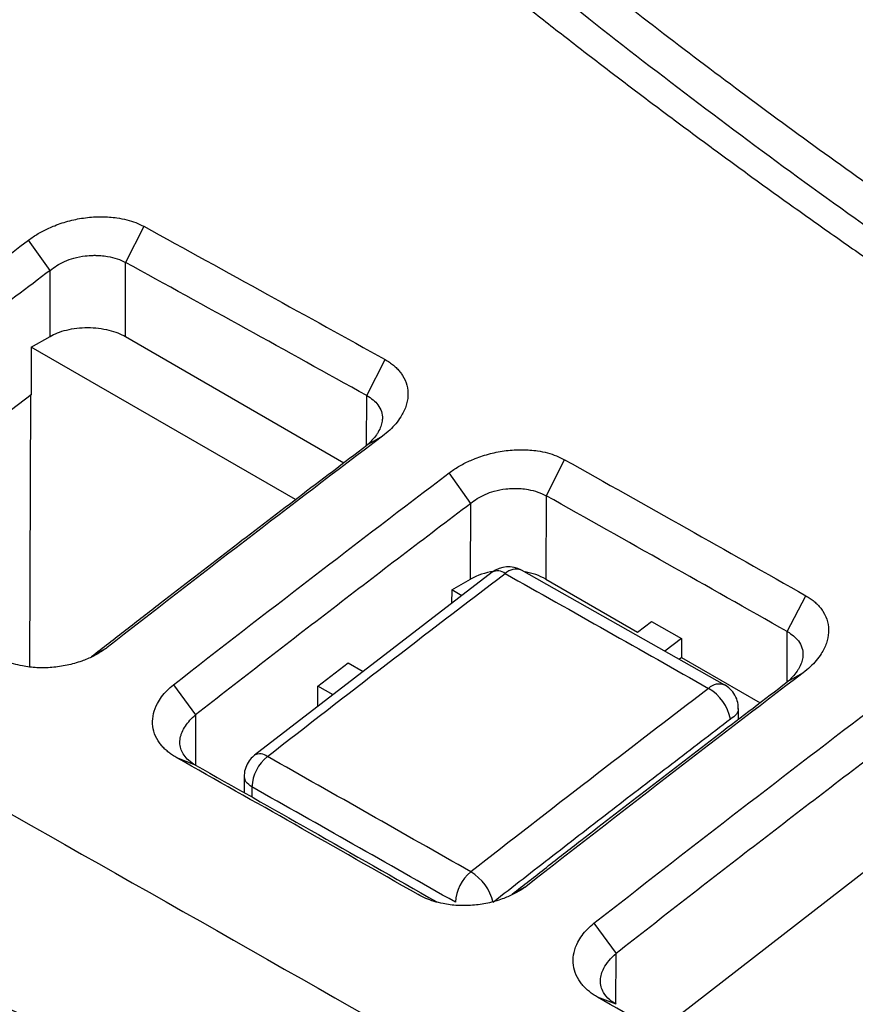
# Model space of a CAD drawing. Header units: millimetres. Extents: x -0.39 to 0.76, y -0.29 to 0.59.
# Tile 131 of 137: x 0.616 to 0.6317, y 0.5181 to 0.5366. Entities that reach past the tile are written whole.
import ezdxf

# ---------------------------------------------------------------- set-up
doc = ezdxf.new("R2010")
doc.units = ezdxf.units.MM

msp = doc.modelspace()

# ---------------------------------------------------------------- linework, layer by layer
at = {"color": 7, "linetype": 'Continuous', "lineweight": 25}
for p, q in [((0.618301, 0.53271), (0.617959, 0.532032)), ((0.616545, 0.531884), (0.616138, 0.532453)), ((0.617955, 0.530641), (0.617959, 0.532032)), ((0.616544, 0.531729), (0.616545, 0.531884)), ((0.616541, 0.530643), (0.616544, 0.531729)), ((0.616187, 0.530441), (0.616541, 0.530643)), ((0.617955, 0.530641), (0.622056, 0.528273)), ((0.616187, 0.530441), (0.616185, 0.529549)), ((0.621145, 0.527579), (0.616187, 0.530441)), ((0.622485, 0.529532), (0.622828, 0.530208)), ((0.616185, 0.529549), (0.612238, 0.526527)), ((0.616164, 0.52445), (0.616178, 0.529553)), ((0.622783, 0.528774), (0.622485, 0.5286)), ((0.626196, 0.52833), (0.625851, 0.527652)), ((0.624436, 0.527508), (0.624028, 0.52808)), ((0.625851, 0.527652), (0.625847, 0.526085)), ((0.624432, 0.526088), (0.624436, 0.527508)), ((0.624838, 0.526216), (0.620376, 0.522782)), ((0.624079, 0.525885), (0.624432, 0.526088)), ((0.629207, 0.524097), (0.625386, 0.526254)), ((0.625847, 0.526085), (0.627564, 0.525094)), ((0.624079, 0.525885), (0.624078, 0.525631)), ((0.624267, 0.525776), (0.624079, 0.525885)), ((0.630377, 0.525101), (0.630724, 0.525776)), ((0.627564, 0.525094), (0.627827, 0.525294)), ((0.627827, 0.525294), (0.628393, 0.524975)), ((0.628393, 0.524975), (0.628077, 0.524735)), ((0.628393, 0.524975), (0.628392, 0.524616)), ((0.61732, 0.524635), (0.617612, 0.524803)), ((0.62834, 0.524586), (0.628392, 0.524616)), ((0.628392, 0.524616), (0.629865, 0.523766)), ((0.621568, 0.524077), (0.622134, 0.524513)), ((0.622134, 0.524513), (0.622418, 0.524353)), ((0.630674, 0.524327), (0.630376, 0.524158)), ((0.618859, 0.524105), (0.619272, 0.523539)), ((0.621566, 0.523698), (0.621568, 0.524077)), ((0.621852, 0.523917), (0.621568, 0.524077)), ((0.629459, 0.523455), (0.629459, 0.523661)), ((0.619271, 0.522594), (0.618921, 0.522732)), ((0.620184, 0.522389), (0.620183, 0.522077)), ((0.631968, 0.520703), (0.627994, 0.517627)), ((0.625212, 0.520173), (0.625503, 0.520337)), ((0.626749, 0.519627), (0.627163, 0.519059)), ((0.627163, 0.518105), (0.626815, 0.518241))]:
    msp.add_line(p, q, dxfattribs=at)
at = {"color": 9, "linetype": 'Continuous', "lineweight": 25}
for p, q in [((0.622482, 0.528598), (0.622485, 0.529532)), ((0.630374, 0.524156), (0.630377, 0.525101)), ((0.619272, 0.523539), (0.619269, 0.522595)), ((0.62033, 0.522185), (0.62033, 0.521994)), ((0.62716, 0.518106), (0.627163, 0.519059))]:
    msp.add_line(p, q, dxfattribs=at)
at = {"color": 7, "linetype": 'Continuous', "lineweight": 25}
for centre, radius, start, end in [((0.625141, 0.525818), 0.000499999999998, 60.663534, 127.247814), ((0.62506, 0.524938), 0.0013095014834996, 98.717812, 118.636038), ((0.62522, 0.524949), 0.0012976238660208, 61.124136, 79.532967), ((0.628432, 0.523264), 0.0009019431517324, 12.431098, 58.718021), ((0.621105, 0.522152), 0.0007756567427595, 128.803938, 177.60563), ((0.624926, 0.519984), 0.000778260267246, 128.798865, 177.369156), ((0.623962, 0.519805), 0.0009193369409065, 13.453767, 58.759675)]:
    msp.add_arc(centre, radius, start, end, dxfattribs=at)
at = {"color": 9, "linetype": 'Continuous', "lineweight": 25}
for centre, radius, start, end in [((0.625281, 0.525991), 0.0002832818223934, 68.073655, 134.787554), ((0.624942, 0.526027), 0.0002157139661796, 49.913821, 118.801361), ((0.629098, 0.523844), 0.0002744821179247, 66.806146, 136.140061), ((0.620478, 0.522583), 0.0002238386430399, 51.071645, 117.13816)]:
    msp.add_arc(centre, radius, start, end, dxfattribs=at)
at = {"color": 7, "linetype": 'Continuous', "lineweight": 25}
for points, knots in [([(0.6437130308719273, 0.5251148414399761), (0.6434191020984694, 0.525285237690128), (0.6428313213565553, 0.5256259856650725), (0.6419582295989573, 0.5261415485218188), (0.6410915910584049, 0.5266602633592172), (0.6402320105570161, 0.5271824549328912), (0.6393793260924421, 0.5277080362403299), (0.6385335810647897, 0.5282370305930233), (0.6376947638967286, 0.5287694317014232), (0.6368628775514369, 0.5293052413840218), (0.6360379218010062, 0.529844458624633), (0.6352198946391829, 0.5303870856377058), (0.6331770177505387, 0.5317623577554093), (0.6299967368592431, 0.5340102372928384), (0.6258404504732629, 0.5372060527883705), (0.6219127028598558, 0.540499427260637), (0.6190415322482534, 0.5431344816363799), (0.6170831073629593, 0.5450473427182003), (0.615934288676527, 0.5462060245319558), (0.6148143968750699, 0.5473728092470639), (0.6137241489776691, 0.5485478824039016), (0.6126608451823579, 0.5497305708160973), (0.6119768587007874, 0.5505255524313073), (0.6116347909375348, 0.5509231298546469)], [0, 0, 0, 0, 0.0224549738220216, 0.044904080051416, 0.0673485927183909, 0.0897897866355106, 0.1122289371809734, 0.1346673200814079, 0.1571062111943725, 0.1795468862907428, 0.201990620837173, 0.2244386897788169, 0.2468923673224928, 0.3716547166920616, 0.4964271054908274, 0.6220876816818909, 0.7477578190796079, 0.7898082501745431, 0.8318434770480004, 0.873871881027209, 0.9159018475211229, 0.9579417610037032, 1, 1, 1, 1]), ([(0.6135263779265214, 0.5495885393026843), (0.6137248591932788, 0.5493708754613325), (0.6141217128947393, 0.5489356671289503), (0.6147281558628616, 0.5482860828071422), (0.6153425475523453, 0.5476391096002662), (0.6159657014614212, 0.5469949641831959), (0.6165973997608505, 0.5463535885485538), (0.617237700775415, 0.5457149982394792), (0.6178865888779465, 0.5450791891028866), (0.6185440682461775, 0.5444461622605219), (0.6192101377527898, 0.543815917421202), (0.6198847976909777, 0.5431884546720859), (0.6205680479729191, 0.5425637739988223), (0.621259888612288, 0.5419418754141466), (0.6219603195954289, 0.5413227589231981), (0.6226693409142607, 0.5407064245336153), (0.623386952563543, 0.54009287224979), (0.624113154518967, 0.5394821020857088), (0.6248479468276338, 0.5388741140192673), (0.6255913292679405, 0.538268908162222), (0.6263433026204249, 0.537666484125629), (0.62735092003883, 0.536872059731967), (0.6286253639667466, 0.5358906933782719), (0.6301815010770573, 0.5347291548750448), (0.6317675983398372, 0.5335812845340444), (0.6333836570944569, 0.5324470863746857), (0.6350296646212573, 0.5313265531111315), (0.6367056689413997, 0.5302197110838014), (0.6384114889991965, 0.5291264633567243), (0.6401477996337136, 0.528047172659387), (0.6419120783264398, 0.5269804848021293), (0.6431125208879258, 0.5262815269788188), (0.6437130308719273, 0.5259318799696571)], [0, 0, 0, 0, 0.0251960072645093, 0.0503781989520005, 0.0755481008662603, 0.1007072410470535, 0.1258571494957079, 0.1509993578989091, 0.1761353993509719, 0.2012668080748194, 0.2263951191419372, 0.251521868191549, 0.2766485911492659, 0.3017768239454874, 0.3269081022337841, 0.3520439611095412, 0.3771859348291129, 0.4023355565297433, 0.4274943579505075, 0.4526638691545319, 0.4778456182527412, 0.5030411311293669, 0.5528054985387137, 0.6025231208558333, 0.652205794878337, 0.701865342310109, 0.751513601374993, 0.8011624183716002, 0.8508236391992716, 0.9005091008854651, 0.9502306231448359, 1, 1, 1, 1]), ([(0.6194647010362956, 0.5419148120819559), (0.6194646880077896, 0.541914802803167), (0.6194646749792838, 0.541914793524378), (0.619464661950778, 0.541914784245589), (0.6137455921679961, 0.5378417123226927), (0.6080488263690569, 0.5335664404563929), (0.6023790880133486, 0.5291338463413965)], [0, 0, 0, 0, 2.2780812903e-06, 2.2780812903e-06, 2.2780812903e-06, 1.00000227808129, 1.00000227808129, 1.00000227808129, 1.00000227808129]), ([(0.6194646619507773, 0.5419147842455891), (0.6196948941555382, 0.5417076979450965), (0.6201552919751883, 0.5412935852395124), (0.6208564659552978, 0.5406760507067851), (0.6215651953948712, 0.5400613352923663), (0.6222822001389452, 0.5394497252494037), (0.6230072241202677, 0.5388411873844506), (0.6237402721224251, 0.5382357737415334), (0.6244812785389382, 0.5376335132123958), (0.6252301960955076, 0.5370344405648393), (0.6259869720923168, 0.5364385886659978), (0.626751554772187, 0.5358459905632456), (0.6275238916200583, 0.5352566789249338), (0.6283039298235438, 0.5346706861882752), (0.6290916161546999, 0.5340880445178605), (0.6298868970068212, 0.5335087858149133), (0.6306897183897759, 0.5329329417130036), (0.6315000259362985, 0.5323605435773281), (0.6323177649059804, 0.5317916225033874), (0.6331428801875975, 0.5312262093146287), (0.6339753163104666, 0.5306643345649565), (0.634815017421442, 0.5301060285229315), (0.6356619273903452, 0.5295513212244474), (0.6365159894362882, 0.5290002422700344), (0.6373771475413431, 0.5284528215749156), (0.6382453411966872, 0.527909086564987), (0.6391205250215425, 0.5273690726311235), (0.640002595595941, 0.5268327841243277), (0.6408916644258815, 0.5263003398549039), (0.6417870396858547, 0.5257714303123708), (0.642389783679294, 0.5254219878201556), (0.6426911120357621, 0.5252472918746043)], [0, 0, 0, 0, 0.0346226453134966, 0.0692352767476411, 0.1038378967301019, 0.138430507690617, 0.1730131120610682, 0.2075857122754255, 0.2421483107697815, 0.2767009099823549, 0.311243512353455, 0.3457761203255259, 0.3802987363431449, 0.414811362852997, 0.4493140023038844, 0.4838066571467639, 0.518289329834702, 0.5527620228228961, 0.5872247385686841, 0.6216774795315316, 0.6561202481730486, 0.6905530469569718, 0.7249758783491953, 0.759388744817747, 0.793791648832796, 0.8281845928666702, 0.8625675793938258, 0.8969406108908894, 0.9313036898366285, 0.9656568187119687, 1, 1, 1, 1]), ([(0.616138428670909, 0.532452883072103), (0.6161671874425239, 0.5324737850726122), (0.6162245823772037, 0.5325154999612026), (0.6163179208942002, 0.5325734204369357), (0.616416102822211, 0.5326275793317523), (0.6165196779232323, 0.5326776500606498), (0.6166814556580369, 0.532746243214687), (0.6169090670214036, 0.5328209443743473), (0.6172075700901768, 0.5328781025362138), (0.617508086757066, 0.5328978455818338), (0.6177688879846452, 0.5328788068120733), (0.6179822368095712, 0.5328367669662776), (0.6181533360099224, 0.532783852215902), (0.618251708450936, 0.5327348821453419), (0.6183009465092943, 0.5327103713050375)], [0, 0, 0, 0, 0.0500256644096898, 0.0998380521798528, 0.1496858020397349, 0.1998176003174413, 0.2504785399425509, 0.3762490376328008, 0.500253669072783, 0.6256267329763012, 0.7498936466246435, 0.8342442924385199, 0.9170348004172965, 1, 1, 1, 1]), ([(0.61830095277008, 0.5327103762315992), (0.6190754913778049, 0.5322841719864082), (0.6205844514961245, 0.5314538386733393), (0.6220936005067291, 0.5306161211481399), (0.6228281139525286, 0.5302083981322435)], [0, 0, 0, 0, 0.5132929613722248, 1, 1, 1, 1]), ([(0.6165445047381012, 0.5318840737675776), (0.616582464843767, 0.5319159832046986), (0.6166670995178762, 0.5319783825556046), (0.6168161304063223, 0.5320565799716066), (0.6169968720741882, 0.5321207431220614), (0.6171790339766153, 0.532156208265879), (0.6173247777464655, 0.5321663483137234), (0.6174212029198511, 0.5321659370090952), (0.6175136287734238, 0.5321610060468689), (0.6176450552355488, 0.5321442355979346), (0.6178060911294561, 0.5321032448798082), (0.617911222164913, 0.532057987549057), (0.617959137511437, 0.532032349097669)], [2, 2, 2, 2, 2.3189437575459, 2.6578669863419, 3.026373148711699, 3.4651759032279, 3.7609084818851, 3.9098561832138, 4.059502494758, 4.3400444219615, 4.7593740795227, 5.1827840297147, 5.1827840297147, 5.1827840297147, 5.1827840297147]), ([(0.6224849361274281, 0.5295323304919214), (0.6217300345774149, 0.5299511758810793), (0.6202213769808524, 0.5307882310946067), (0.6187128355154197, 0.5316178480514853), (0.6179591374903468, 0.5320323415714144)], [0, 0, 0, 0, 0.5003796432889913, 0.9999999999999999, 0.9999999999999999, 0.9999999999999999, 0.9999999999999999]), ([(0.6165445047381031, 0.5318840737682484), (0.6161135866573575, 0.5315589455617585), (0.6152517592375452, 0.5309086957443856), (0.6139601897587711, 0.529925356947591), (0.612669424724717, 0.5289367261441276), (0.6118097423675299, 0.5282723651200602), (0.611379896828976, 0.5279401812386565)], [0, 0, 0, 0, 0.2500025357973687, 0.5000000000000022, 0.7499974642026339, 1, 1, 1, 1]), ([(0.6165410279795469, 0.5306433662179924), (0.6166243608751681, 0.5306911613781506), (0.616729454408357, 0.5307339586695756), (0.6169724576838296, 0.5307940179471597), (0.6171100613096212, 0.5308108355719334), (0.617386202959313, 0.5308103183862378), (0.6175238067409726, 0.530792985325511), (0.6177668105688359, 0.5307320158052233), (0.6178719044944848, 0.5306888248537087), (0.6179552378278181, 0.5306407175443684)], [0, 0, 0, 0, 0.25, 0.25, 0.5, 0.5, 0.75, 0.75, 1, 1, 1, 1]), ([(0.6228281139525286, 0.5302083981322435), (0.6228562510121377, 0.5301918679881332), (0.6229122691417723, 0.5301589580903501), (0.6229864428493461, 0.5301031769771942), (0.6230525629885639, 0.5300431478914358), (0.6231100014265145, 0.5299783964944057), (0.6231824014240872, 0.5298759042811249), (0.6232476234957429, 0.5297277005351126), (0.6232666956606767, 0.5295308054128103), (0.6232275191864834, 0.5293291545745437), (0.6231406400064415, 0.5291527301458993), (0.6230321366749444, 0.5290048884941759), (0.6229193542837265, 0.528883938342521), (0.6228282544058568, 0.5288106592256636), (0.6227825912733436, 0.5287739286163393)], [0, 0, 0, 0, 0.0502328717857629, 0.1000087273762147, 0.1496894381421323, 0.1996370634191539, 0.2502062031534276, 0.3746402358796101, 0.4999054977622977, 0.6240086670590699, 0.7497125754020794, 0.8335792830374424, 0.916582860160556, 1, 1, 1, 1]), ([(0.6224849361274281, 0.5295323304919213), (0.622528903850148, 0.5295084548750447), (0.6226084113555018, 0.5294551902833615), (0.6227037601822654, 0.5293562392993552), (0.6227660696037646, 0.5292373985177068), (0.6227833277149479, 0.5291157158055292), (0.6227698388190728, 0.5290193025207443), (0.622744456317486, 0.5289356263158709), (0.6227116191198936, 0.528866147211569), (0.6226558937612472, 0.5287790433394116), (0.6225872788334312, 0.5286948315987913), (0.6225198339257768, 0.5286298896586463), (0.6224846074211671, 0.5285999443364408)], [2, 2, 2, 2, 2.3890124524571, 2.775286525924, 3.2205218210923, 3.6638572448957, 3.9562515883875, 4.113320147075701, 4.427362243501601, 4.585395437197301, 4.9059337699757, 5.2062793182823, 5.2062793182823, 5.2062793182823, 5.2062793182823]), ([(0.6173199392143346, 0.5246345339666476), (0.6174274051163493, 0.5247179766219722), (0.6176423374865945, 0.5248848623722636), (0.6180721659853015, 0.5252188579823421), (0.6188246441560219, 0.5258016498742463), (0.6199013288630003, 0.5266313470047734), (0.6211929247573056, 0.5276200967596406), (0.6220547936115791, 0.528273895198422), (0.6224846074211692, 0.5285999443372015)], [0, 0, 0, 0, 0.0624997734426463, 0.1249998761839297, 0.2499999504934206, 0.4999999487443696, 0.7506500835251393, 0.9999999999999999, 0.9999999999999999, 0.9999999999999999, 0.9999999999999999]), ([(0.6240284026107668, 0.5280797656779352), (0.6240572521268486, 0.5281008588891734), (0.6241148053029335, 0.5281429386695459), (0.6242083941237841, 0.5282012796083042), (0.6243067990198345, 0.5282557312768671), (0.6244105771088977, 0.5283059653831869), (0.6245727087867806, 0.5283746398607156), (0.6248009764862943, 0.5284491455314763), (0.625100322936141, 0.528505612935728), (0.625401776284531, 0.5285241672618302), (0.6256632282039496, 0.5285033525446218), (0.6258770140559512, 0.5284594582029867), (0.6260484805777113, 0.5284048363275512), (0.6261470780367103, 0.5283546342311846), (0.626196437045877, 0.5283295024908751)], [0, 0, 0, 0, 0.050093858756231, 0.0999344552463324, 0.1497754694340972, 0.1998712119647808, 0.2504727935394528, 0.3761752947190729, 0.5002591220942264, 0.6256299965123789, 0.7498970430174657, 0.8342100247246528, 0.9170036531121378, 1, 1, 1, 1]), ([(0.6261964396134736, 0.5283295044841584), (0.6269599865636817, 0.5279007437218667), (0.6284690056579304, 0.5270533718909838), (0.6299781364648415, 0.5261986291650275), (0.6307236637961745, 0.5257763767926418)], [0, 0, 0, 0, 0.5059889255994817, 1, 1, 1, 1]), ([(0.6244363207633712, 0.5275084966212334), (0.6244742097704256, 0.5275406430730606), (0.6245587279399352, 0.5276034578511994), (0.6247074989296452, 0.5276821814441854), (0.6248877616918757, 0.5277467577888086), (0.6250693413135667, 0.5277822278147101), (0.6252145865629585, 0.5277919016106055), (0.6253107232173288, 0.5277911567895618), (0.6254032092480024, 0.5277858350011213), (0.6255351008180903, 0.527768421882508), (0.6256970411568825, 0.5277259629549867), (0.6258027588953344, 0.5276789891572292), (0.6258509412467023, 0.5276523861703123)], [2, 2, 2, 2, 2.319066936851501, 2.658461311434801, 3.026779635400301, 3.464272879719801, 3.7591766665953, 3.9077096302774, 4.0569322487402, 4.3386159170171, 4.7597857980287, 5.1854724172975, 5.1854724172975, 5.1854724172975, 5.1854724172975]), ([(0.6303765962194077, 0.5251011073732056), (0.6296255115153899, 0.5255263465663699), (0.6281169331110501, 0.5263804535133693), (0.6266084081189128, 0.5272272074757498), (0.6258509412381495, 0.5276523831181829)], [0, 0, 0, 0, 0.4978758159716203, 1, 1, 1, 1]), ([(0.6244363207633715, 0.5275084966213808), (0.6240053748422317, 0.5271813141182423), (0.6231434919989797, 0.5265269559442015), (0.6218518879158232, 0.52553735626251), (0.6205611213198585, 0.5245423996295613), (0.6197014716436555, 0.5238737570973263), (0.6192716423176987, 0.5235394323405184)], [0, 0, 0, 0, 0.2500026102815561, 0.5000000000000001, 0.7499973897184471, 1, 1, 1, 1]), ([(0.60015349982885, 0.5261197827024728), (0.6008654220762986, 0.5257609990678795), (0.6022739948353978, 0.5250511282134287), (0.6043638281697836, 0.5239875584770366), (0.6064076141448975, 0.5229393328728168), (0.6084066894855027, 0.5219064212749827), (0.6103614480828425, 0.5208892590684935), (0.6122709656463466, 0.5198879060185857), (0.6145173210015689, 0.518700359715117), (0.6170867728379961, 0.5173261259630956), (0.6199639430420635, 0.5157631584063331), (0.6227521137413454, 0.5142229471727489), (0.6254508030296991, 0.5127085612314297), (0.6272146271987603, 0.5116958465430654), (0.6280828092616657, 0.5111973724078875)], [0, 0, 0, 0, 0.0763314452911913, 0.15102547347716, 0.2240694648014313, 0.2954824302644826, 0.3652742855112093, 0.4334422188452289, 0.4999824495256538, 0.6058937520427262, 0.7088628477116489, 0.8088774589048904, 0.9059264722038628, 1, 1, 1, 1]), ([(0.6307236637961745, 0.5257763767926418), (0.630751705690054, 0.5257595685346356), (0.630807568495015, 0.5257260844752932), (0.6308814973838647, 0.525669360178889), (0.6309474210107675, 0.5256082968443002), (0.6310046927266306, 0.525542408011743), (0.6310767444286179, 0.5254383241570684), (0.6311413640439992, 0.5252880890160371), (0.6311593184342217, 0.5250890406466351), (0.6311191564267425, 0.5248856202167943), (0.6310318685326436, 0.5247080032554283), (0.630923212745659, 0.5245593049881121), (0.6308104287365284, 0.5244377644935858), (0.6307194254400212, 0.5243642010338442), (0.6306738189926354, 0.5243273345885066)], [0, 0, 0, 0, 0.0501046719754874, 0.099814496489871, 0.1494957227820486, 0.1995144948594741, 0.2502289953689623, 0.3745844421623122, 0.4998974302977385, 0.623973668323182, 0.749688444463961, 0.8335729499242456, 0.9165948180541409, 1, 1, 1, 1]), ([(0.6303765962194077, 0.5251011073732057), (0.630420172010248, 0.5250766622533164), (0.6304989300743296, 0.5250227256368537), (0.6305941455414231, 0.5249224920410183), (0.6306570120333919, 0.524802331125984), (0.6306749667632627, 0.524679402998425), (0.6306619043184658, 0.5245820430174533), (0.6306367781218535, 0.5244973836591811), (0.6306040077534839, 0.5244269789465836), (0.6305481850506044, 0.5243387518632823), (0.6304793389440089, 0.5242535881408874), (0.6304115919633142, 0.5241878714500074), (0.6303762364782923, 0.5241576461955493)], [2, 2, 2, 2, 2.3853785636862, 2.766930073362, 3.2121953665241, 3.65542538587, 3.9475468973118, 4.104801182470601, 4.4192572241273, 4.5775323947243, 4.8986345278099, 5.1988136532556, 5.1988136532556, 5.1988136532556, 5.1988136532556]), ([(0.6176120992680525, 0.5248028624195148), (0.6175843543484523, 0.5247824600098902), (0.6175290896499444, 0.5247418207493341), (0.6174384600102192, 0.5246862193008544), (0.6173428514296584, 0.5246350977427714), (0.6172416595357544, 0.5245887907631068), (0.617084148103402, 0.5245273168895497), (0.6168623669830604, 0.524463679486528), (0.6165767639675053, 0.5244223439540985), (0.6162922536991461, 0.5244179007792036), (0.6160505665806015, 0.5244478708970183), (0.6158530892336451, 0.524496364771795), (0.6156944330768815, 0.524551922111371), (0.6156007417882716, 0.5246004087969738), (0.6155535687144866, 0.5246248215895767)], [0, 0, 0, 0, 0.0502187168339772, 0.1000299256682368, 0.1497894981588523, 0.1998537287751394, 0.2505718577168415, 0.3752354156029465, 0.5002380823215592, 0.6244194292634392, 0.749899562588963, 0.8329204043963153, 0.9158762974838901, 1, 1, 1, 1]), ([(0.6189207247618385, 0.5227319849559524), (0.6188938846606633, 0.5227478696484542), (0.6188405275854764, 0.5227794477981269), (0.6187685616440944, 0.5228321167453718), (0.6187033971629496, 0.5228882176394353), (0.6186455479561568, 0.5229481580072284), (0.6185696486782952, 0.5230435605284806), (0.6184950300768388, 0.5231818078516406), (0.618456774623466, 0.5233687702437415), (0.6184732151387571, 0.5235622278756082), (0.618539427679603, 0.5237343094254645), (0.6186313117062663, 0.5238788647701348), (0.6187320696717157, 0.5239975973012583), (0.6188164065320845, 0.5240690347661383), (0.6188587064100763, 0.5241048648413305)], [0, 0, 0, 0, 0.0507020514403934, 0.1007937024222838, 0.1505465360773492, 0.2002388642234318, 0.2501511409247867, 0.3754372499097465, 0.4998572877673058, 0.6248678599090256, 0.7495829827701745, 0.8335676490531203, 0.9165244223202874, 1, 1, 1, 1]), ([(0.6252115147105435, 0.5201731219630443), (0.6253189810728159, 0.5202569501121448), (0.6255339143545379, 0.5204246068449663), (0.6259637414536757, 0.5207601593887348), (0.6267162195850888, 0.5213456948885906), (0.6277940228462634, 0.5221802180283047), (0.6290856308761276, 0.5231738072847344), (0.6299475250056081, 0.5238308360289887), (0.6303762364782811, 0.5241576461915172)], [0, 0, 0, 0, 0.0624997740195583, 0.1249998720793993, 0.2499999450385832, 0.4999999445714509, 0.75129687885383, 1, 1, 1, 1]), ([(0.6294581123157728, 0.5236249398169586), (0.6294575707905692, 0.5236733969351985), (0.6294564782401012, 0.523771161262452), (0.6294005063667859, 0.523908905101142), (0.6293125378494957, 0.524027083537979), (0.6292358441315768, 0.524076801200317), (0.6291985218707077, 0.5241009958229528)], [0, 0, 0, 0, 0.2525604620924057, 0.509551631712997, 0.7613280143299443, 0.9999999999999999, 0.9999999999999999, 0.9999999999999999, 0.9999999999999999]), ([(0.619271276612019, 0.5225938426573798), (0.6192218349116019, 0.5226214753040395), (0.6191397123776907, 0.522678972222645), (0.619051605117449, 0.5227773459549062), (0.6189979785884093, 0.522879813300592), (0.6189785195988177, 0.5229706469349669), (0.6189777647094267, 0.5230640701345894), (0.6189918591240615, 0.523140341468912), (0.619026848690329, 0.523235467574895), (0.6190981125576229, 0.5233663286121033), (0.6191952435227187, 0.5234733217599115), (0.6192716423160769, 0.5235394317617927)], [2, 2, 2, 2, 2.422636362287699, 2.7842583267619, 3.141052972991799, 3.496480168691, 3.675232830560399, 4.0311963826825, 4.208421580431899, 4.5604247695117, 5.2573999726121, 5.2573999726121, 5.2573999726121, 5.2573999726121]), ([(0.6293130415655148, 0.5234579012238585), (0.6289444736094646, 0.523176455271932), (0.6282051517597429, 0.5226118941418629), (0.6270938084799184, 0.5217565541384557), (0.6259765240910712, 0.5208922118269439), (0.6252301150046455, 0.5203103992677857), (0.6248558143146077, 0.520018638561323)], [0, 0, 0, 0, 0.247791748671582, 0.4970531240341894, 0.7477879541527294, 1, 1, 1, 1]), ([(0.632327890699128, 0.5230451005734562), (0.6318969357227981, 0.5227164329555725), (0.631035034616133, 0.5220591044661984), (0.6297434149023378, 0.5210651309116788), (0.6284526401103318, 0.5200658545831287), (0.6275929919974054, 0.5193943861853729), (0.6271631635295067, 0.5190586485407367)], [0, 0, 0, 0, 0.250002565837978, 0.5000000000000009, 0.749997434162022, 1, 1, 1, 1]), ([(0.620382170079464, 0.5227861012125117), (0.6203519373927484, 0.5227597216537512), (0.6202890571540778, 0.5227048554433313), (0.620219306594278, 0.5225837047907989), (0.6201788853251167, 0.5224448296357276), (0.6201870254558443, 0.5223498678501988), (0.6201911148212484, 0.5223021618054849)], [0, 0, 0, 0, 0.229673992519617, 0.4776934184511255, 0.7376083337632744, 1, 1, 1, 1]), ([(0.6234477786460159, 0.5201650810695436), (0.6226742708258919, 0.5206054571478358), (0.6211655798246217, 0.5214643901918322), (0.619656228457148, 0.522316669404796), (0.6189207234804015, 0.5227319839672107)], [0, 0, 0, 0, 0.5127012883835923, 1, 1, 1, 1]), ([(0.6192712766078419, 0.5225938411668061), (0.6199906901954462, 0.5221876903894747), (0.6214992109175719, 0.5213360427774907), (0.6230077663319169, 0.5204774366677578), (0.6237968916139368, 0.5200282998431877)], [0, 0, 0, 0, 0.4769000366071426, 1, 1, 1, 1]), ([(0.6241487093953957, 0.5200199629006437), (0.6235076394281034, 0.5203845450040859), (0.6222347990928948, 0.5211084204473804), (0.6209619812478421, 0.521827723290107), (0.6203302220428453, 0.5221847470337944)], [0, 0, 0, 0, 0.5036530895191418, 1, 1, 1, 1]), ([(0.6255029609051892, 0.5203374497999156), (0.6254752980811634, 0.5203170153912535), (0.6254201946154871, 0.5202763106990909), (0.6253298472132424, 0.5202206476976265), (0.6252345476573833, 0.5201694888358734), (0.6251336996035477, 0.5201231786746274), (0.6249766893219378, 0.5200617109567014), (0.6247553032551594, 0.5199982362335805), (0.6244699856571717, 0.5199574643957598), (0.6241856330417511, 0.5199538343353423), (0.6239441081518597, 0.5199848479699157), (0.6237468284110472, 0.52003443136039), (0.6235883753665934, 0.5200910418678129), (0.6234948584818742, 0.520140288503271), (0.6234477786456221, 0.5201650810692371)], [0, 0, 0, 0, 0.0501943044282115, 0.0999854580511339, 0.1497216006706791, 0.1997515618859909, 0.2504176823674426, 0.3750361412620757, 0.5001956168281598, 0.624448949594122, 0.7499126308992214, 0.832957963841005, 0.915904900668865, 1, 1, 1, 1]), ([(0.6268146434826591, 0.5182407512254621), (0.6267878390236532, 0.5182568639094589), (0.6267345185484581, 0.51828891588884), (0.6266625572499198, 0.5183423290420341), (0.6265972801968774, 0.5183992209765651), (0.6265392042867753, 0.5184600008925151), (0.6264628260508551, 0.5185565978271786), (0.6263875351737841, 0.518696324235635), (0.6263487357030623, 0.5188850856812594), (0.6263647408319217, 0.5190802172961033), (0.6264304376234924, 0.5192537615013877), (0.6265218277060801, 0.5193995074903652), (0.6266221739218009, 0.5195190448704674), (0.6267063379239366, 0.5195907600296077), (0.6267485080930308, 0.5196266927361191)], [0, 0, 0, 0, 0.0505855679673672, 0.1006267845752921, 0.1503929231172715, 0.2001580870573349, 0.250196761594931, 0.3755841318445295, 0.499941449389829, 0.6249162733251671, 0.7496997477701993, 0.833837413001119, 0.9167446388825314, 1, 1, 1, 1]), ([(0.6271627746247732, 0.5181047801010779), (0.6271196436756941, 0.5181294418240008), (0.6270228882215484, 0.5181967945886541), (0.6269279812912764, 0.5183092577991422), (0.6268757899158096, 0.5184381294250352), (0.6268648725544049, 0.5185540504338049), (0.626885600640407, 0.5186714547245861), (0.6269357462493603, 0.5187940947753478), (0.6270246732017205, 0.5189255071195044), (0.6271136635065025, 0.5190155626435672), (0.6271631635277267, 0.5190586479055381)], [2, 2, 2, 2, 2.3660969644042, 2.903557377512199, 3.2587252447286, 3.6618679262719, 4.0011256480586, 4.340767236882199, 4.790745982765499, 5.2409584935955, 5.2409584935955, 5.2409584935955, 5.2409584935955]), ([(0.6306222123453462, 0.516050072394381), (0.6299948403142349, 0.5164119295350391), (0.6287256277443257, 0.5171439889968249), (0.6274564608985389, 0.5178723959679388), (0.6268146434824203, 0.5182407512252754)], [0, 0, 0, 0, 0.4943002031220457, 0.9999999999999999, 0.9999999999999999, 0.9999999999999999, 0.9999999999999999])]:
    msp.add_open_spline(points, degree=3, knots=knots, dxfattribs=at)
for points in [[(0.6109690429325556, 0.5285033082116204), (0.6126900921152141, 0.5298363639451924), (0.6144132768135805, 0.5311532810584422), (0.6161384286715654, 0.5324528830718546)], [(0.6227825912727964, 0.5287739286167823), (0.6210570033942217, 0.5274674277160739), (0.6193334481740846, 0.5261433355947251), (0.6176120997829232, 0.5248028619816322)], [(0.6188587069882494, 0.5241048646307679), (0.6205797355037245, 0.525446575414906), (0.6223030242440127, 0.5267719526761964), (0.6240284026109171, 0.5280797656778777)], [(0.6206191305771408, 0.5227568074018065), (0.6221044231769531, 0.5239140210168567), (0.623591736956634, 0.5250594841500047), (0.6250810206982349, 0.5261922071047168)], [(0.6250810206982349, 0.5261922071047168), (0.6263541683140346, 0.525476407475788), (0.6276273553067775, 0.5247571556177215), (0.6289005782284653, 0.5240345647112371)], [(0.608263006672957, 0.5258969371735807), (0.6150216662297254, 0.5221492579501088), (0.6217817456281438, 0.5183063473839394), (0.6285414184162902, 0.514403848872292)], [(0.6306738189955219, 0.5243273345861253), (0.628947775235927, 0.5230142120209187), (0.6272241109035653, 0.5216837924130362), (0.6255029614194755, 0.5203374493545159)], [(0.6289005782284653, 0.5240345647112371), (0.6274112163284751, 0.5228990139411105), (0.6259238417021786, 0.5217507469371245), (0.6244385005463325, 0.5205907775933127)], [(0.6267485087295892, 0.5196266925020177), (0.6284693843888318, 0.5209736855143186), (0.630192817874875, 0.5223048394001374), (0.6319186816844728, 0.5236187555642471)], [(0.6244385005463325, 0.5205907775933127), (0.6231653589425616, 0.5213157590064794), (0.6218922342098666, 0.52203786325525), (0.6206191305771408, 0.5227568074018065)]]:
    msp.add_open_spline(points, degree=3, dxfattribs=at)
at = {"color": 9, "linetype": 'Continuous', "lineweight": 25}
for points, knots in [([(0.6294573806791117, 0.523654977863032), (0.6294507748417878, 0.5236190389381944), (0.6294371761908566, 0.523545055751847), (0.6293551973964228, 0.5234874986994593), (0.6293130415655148, 0.5234579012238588)], [0, 0, 0, 0, 0.4857715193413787, 1, 1, 1, 1]), ([(0.6203302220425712, 0.5221847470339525), (0.6202878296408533, 0.5222144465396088), (0.6202085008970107, 0.5222700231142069), (0.620194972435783, 0.522341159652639), (0.620188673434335, 0.522374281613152)], [0, 0, 0, 0, 0.5343889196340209, 1, 1, 1, 1])]:
    msp.add_open_spline(points, degree=3, knots=knots, dxfattribs=at)

doc.saveas('drawing.dxf')
